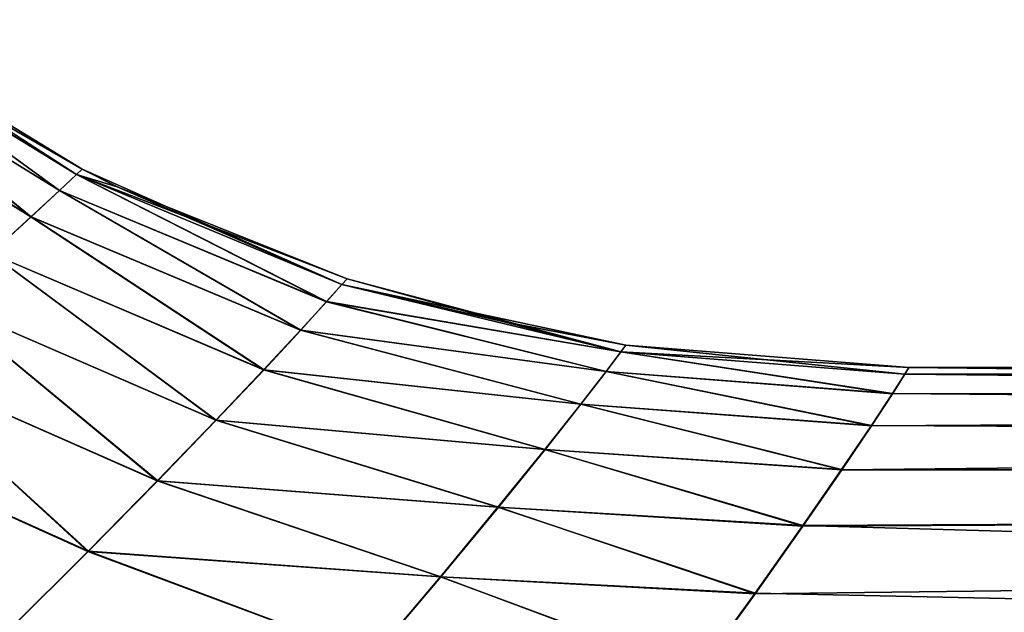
# Model space of a CAD drawing. Header units: millimetres. Extents: x -22 to 72, y 0 to 291.
# Tile 24 of 99: x 25.58 to 28.81, y 104.69 to 106.64. Entities that reach past the tile are written whole.
import ezdxf

# ---------------------------------------------------------------- set-up
doc = ezdxf.new("R2010")
doc.units = ezdxf.units.MM
doc.header["$LTSCALE"] = 65.185185
for name, color, linetype in [('13', 7, 'CONTINUOUS'), ('14', 7, 'CONTINUOUS'), ('6', 7, 'CONTINUOUS'), ('8', 7, 'CONTINUOUS')]:
    doc.layers.add(name, color=color, linetype=linetype)

msp = doc.modelspace()

# ---------------------------------------------------------------- linework, layer by layer
at = {"layer": '13', "color": 7, "linetype": 'CONTINUOUS'}
for points in [[(24.9572, 106.6274, 0.9092), (24.8972, 106.5803, 1.8141), (25.7071, 106.0816, 1.8169), (24.9572, 106.6274, 0.9092)], [(24.9771, 106.6431, 0), (24.9572, 106.6274, 0.9092), (25.7811, 106.1514, 0), (24.9771, 106.6431, 0)], [(25.7811, 106.1514, 0), (24.9572, 106.6274, 0.9092), (25.7627, 106.1339, 0.9106), (25.7811, 106.1514, 0)], [(25.7627, 106.1339, 0.9106), (24.9572, 106.6274, 0.9092), (25.7071, 106.0816, 1.8169), (25.7627, 106.1339, 0.9106)], [(24.8972, 106.5803, 1.8141), (24.7965, 106.5022, 2.7123), (25.6134, 105.9949, 2.7162), (24.8972, 106.5803, 1.8141)], [(25.7071, 106.0816, 1.8169), (24.8972, 106.5803, 1.8141), (25.6134, 105.9949, 2.7162), (25.7071, 106.0816, 1.8169)], [(25.6134, 105.9949, 2.7162), (24.7965, 106.5022, 2.7123), (25.4813, 105.8745, 3.6063), (25.6134, 105.9949, 2.7162)], [(25.7627, 106.1339, 0.9106), (25.7071, 106.0816, 1.8169), (26.5852, 105.7162, 1.8246), (25.7627, 106.1339, 0.9106)], [(25.7811, 106.1514, 0), (25.7627, 106.1339, 0.9106), (25.8967, 106.0942, 0), (25.7811, 106.1514, 0)], [(25.8967, 106.0942, 0), (25.7627, 106.1339, 0.9106), (26.6522, 105.7916, 0), (25.8967, 106.0942, 0)], [(26.6522, 105.7916, 0), (25.7627, 106.1339, 0.9106), (26.6356, 105.7727, 0.9144), (26.6522, 105.7916, 0)], [(26.6356, 105.7727, 0.9144), (25.7627, 106.1339, 0.9106), (26.5852, 105.7162, 1.8246), (26.6356, 105.7727, 0.9144)], [(25.7071, 106.0816, 1.8169), (25.6134, 105.9949, 2.7162), (26.4999, 105.6225, 2.7279), (25.7071, 106.0816, 1.8169)], [(26.5852, 105.7162, 1.8246), (25.7071, 106.0816, 1.8169), (26.4999, 105.6225, 2.7279), (26.5852, 105.7162, 1.8246)], [(25.6134, 105.9949, 2.7162), (25.4813, 105.8745, 3.6063), (26.3792, 105.4925, 3.6217), (25.6134, 105.9949, 2.7162)], [(26.4999, 105.6225, 2.7279), (25.6134, 105.9949, 2.7162), (26.3792, 105.4925, 3.6217), (26.4999, 105.6225, 2.7279)], [(25.4813, 105.8745, 3.6063), (25.3103, 105.7212, 4.4858), (26.2224, 105.327, 4.5046), (25.4813, 105.8745, 3.6063)], [(26.3792, 105.4925, 3.6217), (25.4813, 105.8745, 3.6063), (26.2224, 105.327, 4.5046), (26.3792, 105.4925, 3.6217)], [(26.6522, 105.7916, 0), (26.6356, 105.7727, 0.9144), (27.1649, 105.6504, 0), (26.6522, 105.7916, 0)], [(26.6356, 105.7727, 0.9144), (26.5852, 105.7162, 1.8246), (27.5529, 105.551, 0.9599), (26.6356, 105.7727, 0.9144)], [(27.1649, 105.6504, 0), (26.6356, 105.7727, 0.9144), (27.5689, 105.5727, 0), (27.1649, 105.6504, 0)], [(27.5689, 105.5727, 0), (26.6356, 105.7727, 0.9144), (27.5529, 105.551, 0.9599), (27.5689, 105.5727, 0)], [(25.3103, 105.7212, 4.4858), (25.1008, 105.5364, 5.3514), (26.0298, 105.1273, 5.3731), (25.3103, 105.7212, 4.4858)], [(26.2224, 105.327, 4.5046), (25.3103, 105.7212, 4.4858), (26.0298, 105.1273, 5.3731), (26.2224, 105.327, 4.5046)], [(26.5852, 105.7162, 1.8246), (26.4999, 105.6225, 2.7279), (27.5042, 105.4862, 1.9154), (26.5852, 105.7162, 1.8246)], [(27.5529, 105.551, 0.9599), (26.5852, 105.7162, 1.8246), (27.5042, 105.4862, 1.9154), (27.5529, 105.551, 0.9599)], [(26.4999, 105.6225, 2.7279), (26.3792, 105.4925, 3.6217), (27.4215, 105.3789, 2.8634), (26.4999, 105.6225, 2.7279)], [(27.5042, 105.4862, 1.9154), (26.4999, 105.6225, 2.7279), (27.4215, 105.3789, 2.8634), (27.5042, 105.4862, 1.9154)], [(28.4456, 105.4136, 1.9027), (27.5529, 105.551, 0.9599), (27.5042, 105.4862, 1.9154), (28.4456, 105.4136, 1.9027)], [(28.5, 105.5), (27.5689, 105.5727, 0), (27.5529, 105.551, 0.9599), (28.5, 105.5)], [(28.4456, 105.4136, 1.9027), (28.4867, 105.4781, 0.9583), (27.5529, 105.551, 0.9599), (28.4456, 105.4136, 1.9027)], [(28.4867, 105.4781, 0.9583), (28.5, 105.5), (27.5529, 105.551, 0.9599), (28.4867, 105.4781, 0.9583)], [(25.1008, 105.5364, 5.3514), (24.8534, 105.322, 6.1991), (25.8016, 104.8954, 6.2235), (25.1008, 105.5364, 5.3514)], [(26.0298, 105.1273, 5.3731), (25.1008, 105.5364, 5.3514), (25.8016, 104.8954, 6.2235), (26.0298, 105.1273, 5.3731)], [(26.3792, 105.4925, 3.6217), (26.2224, 105.327, 4.5046), (27.3035, 105.23, 3.8011), (26.3792, 105.4925, 3.6217)], [(27.4215, 105.3789, 2.8634), (26.3792, 105.4925, 3.6217), (27.3035, 105.23, 3.8011), (27.4215, 105.3789, 2.8634)], [(28.3768, 105.3082, 2.8316), (27.5042, 105.4862, 1.9154), (27.4215, 105.3789, 2.8634), (28.3768, 105.3082, 2.8316)], [(28.3768, 105.3082, 2.8316), (28.4456, 105.4136, 1.9027), (27.5042, 105.4862, 1.9154), (28.3768, 105.3082, 2.8316)], [(28.2789, 105.1629, 3.7477), (27.4215, 105.3789, 2.8634), (27.3035, 105.23, 3.8011), (28.2789, 105.1629, 3.7477)], [(28.2789, 105.1629, 3.7477), (28.3768, 105.3082, 2.8316), (27.4215, 105.3789, 2.8634), (28.2789, 105.1629, 3.7477)], [(25.8016, 104.8954, 6.2235), (24.8534, 105.322, 6.1991), (25.5387, 104.6338, 7.0524), (25.8016, 104.8954, 6.2235)], [(26.2224, 105.327, 4.5046), (26.0298, 105.1273, 5.3731), (27.1499, 105.0404, 4.7262), (26.2224, 105.327, 4.5046)], [(27.3035, 105.23, 3.8011), (26.2224, 105.327, 4.5046), (27.1499, 105.0404, 4.7262), (27.3035, 105.23, 3.8011)], [(28.1514, 104.9786, 4.6506), (27.3035, 105.23, 3.8011), (27.1499, 105.0404, 4.7262), (28.1514, 104.9786, 4.6506)], [(28.1514, 104.9786, 4.6506), (28.2789, 105.1629, 3.7477), (27.3035, 105.23, 3.8011), (28.1514, 104.9786, 4.6506)], [(26.0298, 105.1273, 5.3731), (25.8016, 104.8954, 6.2235), (26.9606, 104.8118, 5.6349), (26.0298, 105.1273, 5.3731)], [(27.1499, 105.0404, 4.7262), (26.0298, 105.1273, 5.3731), (26.9606, 104.8118, 5.6349), (27.1499, 105.0404, 4.7262)], [(27.9939, 104.756, 5.5401), (27.1499, 105.0404, 4.7262), (26.9606, 104.8118, 5.6349), (27.9939, 104.756, 5.5401)], [(27.9939, 104.756, 5.5401), (28.1514, 104.9786, 4.6506), (27.1499, 105.0404, 4.7262), (27.9939, 104.756, 5.5401)], [(25.8016, 104.8954, 6.2235), (25.5387, 104.6338, 7.0524), (26.7357, 104.5464, 6.5233), (25.8016, 104.8954, 6.2235)], [(26.9606, 104.8118, 5.6349), (25.8016, 104.8954, 6.2235), (26.7357, 104.5464, 6.5233), (26.9606, 104.8118, 5.6349)], [(27.8052, 104.496, 6.4155), (26.9606, 104.8118, 5.6349), (26.7357, 104.5464, 6.5233), (27.8052, 104.496, 6.4155)], [(27.8052, 104.496, 6.4155), (27.9939, 104.756, 5.5401), (26.9606, 104.8118, 5.6349), (27.8052, 104.496, 6.4155)]]:
    msp.add_3dface(points, dxfattribs=at)
at = {"layer": '14', "color": 7, "linetype": 'CONTINUOUS'}
for points in [[(24.9572, 106.6274, -0.9092), (25.7068, 106.0815, -1.8167), (24.8969, 106.5802, -1.8141), (24.9572, 106.6274, -0.9092)], [(24.9771, 106.6431, 0), (25.7627, 106.1339, -0.9105), (24.9572, 106.6274, -0.9092), (24.9771, 106.6431, 0)], [(25.7627, 106.1339, -0.9105), (25.7068, 106.0815, -1.8167), (24.9572, 106.6274, -0.9092), (25.7627, 106.1339, -0.9105)], [(24.9771, 106.6431, 0), (25.7811, 106.1514, 0), (25.7627, 106.1339, -0.9105), (24.9771, 106.6431, 0)], [(24.8969, 106.5802, -1.8141), (25.6129, 105.9948, -2.716), (24.7961, 106.502, -2.7124), (24.8969, 106.5802, -1.8141)], [(25.7068, 106.0815, -1.8167), (25.6129, 105.9948, -2.716), (24.8969, 106.5802, -1.8141), (25.7068, 106.0815, -1.8167)], [(25.6129, 105.9948, -2.716), (25.4806, 105.8744, -3.6061), (24.7961, 106.502, -2.7124), (25.6129, 105.9948, -2.716)], [(25.7627, 106.1339, -0.9105), (26.5848, 105.7161, -1.8253), (25.7068, 106.0815, -1.8167), (25.7627, 106.1339, -0.9105)], [(25.7811, 106.1514, 0), (26.6355, 105.7727, -0.9147), (25.7627, 106.1339, -0.9105), (25.7811, 106.1514, 0)], [(26.6355, 105.7727, -0.9147), (26.5848, 105.7161, -1.8253), (25.7627, 106.1339, -0.9105), (26.6355, 105.7727, -0.9147)], [(25.7811, 106.1514, 0), (25.8967, 106.0942, 0), (26.6355, 105.7727, -0.9147), (25.7811, 106.1514, 0)], [(25.7068, 106.0815, -1.8167), (26.4992, 105.6223, -2.7289), (25.6129, 105.9948, -2.716), (25.7068, 106.0815, -1.8167)], [(26.5848, 105.7161, -1.8253), (26.4992, 105.6223, -2.7289), (25.7068, 106.0815, -1.8167), (26.5848, 105.7161, -1.8253)], [(25.8967, 106.0942, 0), (26.6522, 105.7916, 0), (26.6355, 105.7727, -0.9147), (25.8967, 106.0942, 0)], [(25.6129, 105.9948, -2.716), (26.378, 105.4922, -3.6232), (25.4806, 105.8744, -3.6061), (25.6129, 105.9948, -2.716)], [(26.4992, 105.6223, -2.7289), (26.378, 105.4922, -3.6232), (25.6129, 105.9948, -2.716), (26.4992, 105.6223, -2.7289)], [(25.4806, 105.8744, -3.6061), (26.221, 105.3265, -4.5063), (25.3096, 105.7211, -4.4855), (25.4806, 105.8744, -3.6061)], [(26.378, 105.4922, -3.6232), (26.221, 105.3265, -4.5063), (25.4806, 105.8744, -3.6061), (26.378, 105.4922, -3.6232)], [(26.6522, 105.7916, 0), (27.5528, 105.551, -0.9599), (26.6355, 105.7727, -0.9147), (26.6522, 105.7916, 0)], [(26.6522, 105.7916, 0), (27.1649, 105.6504, 0), (27.5528, 105.551, -0.9599), (26.6522, 105.7916, 0)], [(26.6355, 105.7727, -0.9147), (27.5528, 105.551, -0.9599), (26.5848, 105.7161, -1.8253), (26.6355, 105.7727, -0.9147)], [(25.3096, 105.7211, -4.4855), (26.0282, 105.1267, -5.3751), (25.1001, 105.5363, -5.3509), (25.3096, 105.7211, -4.4855)], [(26.221, 105.3265, -4.5063), (26.0282, 105.1267, -5.3751), (25.3096, 105.7211, -4.4855), (26.221, 105.3265, -4.5063)], [(26.5848, 105.7161, -1.8253), (27.5038, 105.4862, -1.9154), (26.4992, 105.6223, -2.7289), (26.5848, 105.7161, -1.8253)], [(27.5528, 105.551, -0.9599), (27.5038, 105.4862, -1.9154), (26.5848, 105.7161, -1.8253), (27.5528, 105.551, -0.9599)], [(27.1649, 105.6504, 0), (27.5689, 105.5727, 0), (27.5528, 105.551, -0.9599), (27.1649, 105.6504, 0)], [(26.4992, 105.6223, -2.7289), (27.4206, 105.3789, -2.8635), (26.378, 105.4922, -3.6232), (26.4992, 105.6223, -2.7289)], [(27.5038, 105.4862, -1.9154), (27.4206, 105.3789, -2.8635), (26.4992, 105.6223, -2.7289), (27.5038, 105.4862, -1.9154)], [(28.4455, 105.4141, -1.897), (27.5038, 105.4862, -1.9154), (27.5528, 105.551, -0.9599), (28.4455, 105.4141, -1.897)], [(27.5689, 105.5727, 0), (28.4866, 105.4783, -0.9549), (27.5528, 105.551, -0.9599), (27.5689, 105.5727, 0)], [(28.4866, 105.4783, -0.9549), (28.4455, 105.4141, -1.897), (27.5528, 105.551, -0.9599), (28.4866, 105.4783, -0.9549)], [(28.5, 105.5), (28.4866, 105.4783, -0.9549), (27.5689, 105.5727, 0), (28.5, 105.5)], [(25.1001, 105.5363, -5.3509), (25.7999, 104.8947, -6.2256), (24.8528, 105.322, -6.1984), (25.1001, 105.5363, -5.3509)], [(26.0282, 105.1267, -5.3751), (25.7999, 104.8947, -6.2256), (25.1001, 105.5363, -5.3509), (26.0282, 105.1267, -5.3751)], [(26.378, 105.4922, -3.6232), (27.3024, 105.2299, -3.8012), (26.221, 105.3265, -4.5063), (26.378, 105.4922, -3.6232)], [(27.4206, 105.3789, -2.8635), (27.3024, 105.2299, -3.8012), (26.378, 105.4922, -3.6232), (27.4206, 105.3789, -2.8635)], [(28.3765, 105.3092, -2.8246), (27.4206, 105.3789, -2.8635), (27.5038, 105.4862, -1.9154), (28.3765, 105.3092, -2.8246)], [(28.4455, 105.4141, -1.897), (28.3765, 105.3092, -2.8246), (27.5038, 105.4862, -1.9154), (28.4455, 105.4141, -1.897)], [(28.2786, 105.1643, -3.74), (27.3024, 105.2299, -3.8012), (27.4206, 105.3789, -2.8635), (28.2786, 105.1643, -3.74)], [(28.3765, 105.3092, -2.8246), (28.2786, 105.1643, -3.74), (27.4206, 105.3789, -2.8635), (28.3765, 105.3092, -2.8246)], [(25.7999, 104.8947, -6.2256), (25.5371, 104.6329, -7.0547), (24.8528, 105.322, -6.1984), (25.7999, 104.8947, -6.2256)], [(26.221, 105.3265, -4.5063), (27.1486, 105.0403, -4.7263), (26.0282, 105.1267, -5.3751), (26.221, 105.3265, -4.5063)], [(27.3024, 105.2299, -3.8012), (27.1486, 105.0403, -4.7263), (26.221, 105.3265, -4.5063), (27.3024, 105.2299, -3.8012)], [(28.1511, 104.9804, -4.6427), (27.1486, 105.0403, -4.7263), (27.3024, 105.2299, -3.8012), (28.1511, 104.9804, -4.6427)], [(28.2786, 105.1643, -3.74), (28.1511, 104.9804, -4.6427), (27.3024, 105.2299, -3.8012), (28.2786, 105.1643, -3.74)], [(26.0282, 105.1267, -5.3751), (26.9592, 104.8118, -5.635), (25.7999, 104.8947, -6.2256), (26.0282, 105.1267, -5.3751)], [(27.1486, 105.0403, -4.7263), (26.9592, 104.8118, -5.635), (26.0282, 105.1267, -5.3751), (27.1486, 105.0403, -4.7263)], [(27.9937, 104.7582, -5.5324), (26.9592, 104.8118, -5.635), (27.1486, 105.0403, -4.7263), (27.9937, 104.7582, -5.5324)], [(28.1511, 104.9804, -4.6427), (27.9937, 104.7582, -5.5324), (27.1486, 105.0403, -4.7263), (28.1511, 104.9804, -4.6427)], [(25.7999, 104.8947, -6.2256), (26.7345, 104.5464, -6.5232), (25.5371, 104.6329, -7.0547), (25.7999, 104.8947, -6.2256)], [(26.9592, 104.8118, -5.635), (26.7345, 104.5464, -6.5232), (25.7999, 104.8947, -6.2256), (26.9592, 104.8118, -5.635)], [(27.8053, 104.4983, -6.4083), (26.7345, 104.5464, -6.5232), (26.9592, 104.8118, -5.635), (27.8053, 104.4983, -6.4083)], [(27.9937, 104.7582, -5.5324), (27.8053, 104.4983, -6.4083), (26.9592, 104.8118, -5.635), (27.9937, 104.7582, -5.5324)]]:
    msp.add_3dface(points, dxfattribs=at)
at = {"layer": '6', "color": 7, "linetype": 'CONTINUOUS'}
for points in [[(28.3768, 105.3082, 2.8316), (28.2789, 105.1629, 3.7477), (59.7, 105.5), (28.3768, 105.3082, 2.8316)], [(59.7, 105.5), (28.2789, 105.1629, 3.7477), (59.7, 105.1424, 3.8587), (59.7, 105.5)], [(28.4456, 105.4136, 1.9027), (28.3768, 105.3082, 2.8316), (59.7, 105.5), (28.4456, 105.4136, 1.9027)], [(28.4867, 105.4781, 0.9583), (28.4456, 105.4136, 1.9027), (59.7, 105.5), (28.4867, 105.4781, 0.9583)], [(28.5, 105.5), (28.4867, 105.4781, 0.9583), (59.7, 105.5), (28.5, 105.5)], [(28.2789, 105.1629, 3.7477), (28.1514, 104.9786, 4.6506), (59.7, 105.1424, 3.8587), (28.2789, 105.1629, 3.7477)], [(27.8052, 104.496, 6.4155), (27.5846, 104.1989, 7.277), (59.7, 105.1424, 3.8587), (27.8052, 104.496, 6.4155)], [(59.7, 105.1424, 3.8587), (27.5846, 104.1989, 7.277), (59.7, 104.0819, 7.5861), (59.7, 105.1424, 3.8587)], [(27.9939, 104.756, 5.5401), (27.8052, 104.496, 6.4155), (59.7, 105.1424, 3.8587), (27.9939, 104.756, 5.5401)], [(28.1514, 104.9786, 4.6506), (27.9939, 104.756, 5.5401), (59.7, 105.1424, 3.8587), (28.1514, 104.9786, 4.6506)]]:
    msp.add_3dface(points, dxfattribs=at)
at = {"layer": '8', "color": 7, "linetype": 'CONTINUOUS'}
for points in [[(28.4866, 105.4783, -0.9549), (28.5, 105.5), (59.7, 105.1424, -3.8587), (28.4866, 105.4783, -0.9549)], [(28.5, 105.5), (59.7, 105.5), (59.7, 105.1424, -3.8587), (28.5, 105.5)], [(28.4455, 105.4141, -1.897), (28.4866, 105.4783, -0.9549), (59.7, 105.1424, -3.8587), (28.4455, 105.4141, -1.897)], [(28.3765, 105.3092, -2.8246), (28.4455, 105.4141, -1.897), (59.7, 105.1424, -3.8587), (28.3765, 105.3092, -2.8246)], [(28.2786, 105.1643, -3.74), (28.3765, 105.3092, -2.8246), (59.7, 105.1424, -3.8587), (28.2786, 105.1643, -3.74)], [(28.1511, 104.9804, -4.6427), (28.2786, 105.1643, -3.74), (59.7, 105.1424, -3.8587), (28.1511, 104.9804, -4.6427)], [(59.7, 104.0819, -7.5861), (28.1511, 104.9804, -4.6427), (59.7, 105.1424, -3.8587), (59.7, 104.0819, -7.5861)], [(27.9937, 104.7582, -5.5324), (28.1511, 104.9804, -4.6427), (59.7, 104.0819, -7.5861), (27.9937, 104.7582, -5.5324)], [(27.8053, 104.4983, -6.4083), (27.9937, 104.7582, -5.5324), (59.7, 104.0819, -7.5861), (27.8053, 104.4983, -6.4083)]]:
    msp.add_3dface(points, dxfattribs=at)

doc.saveas('drawing.dxf')
